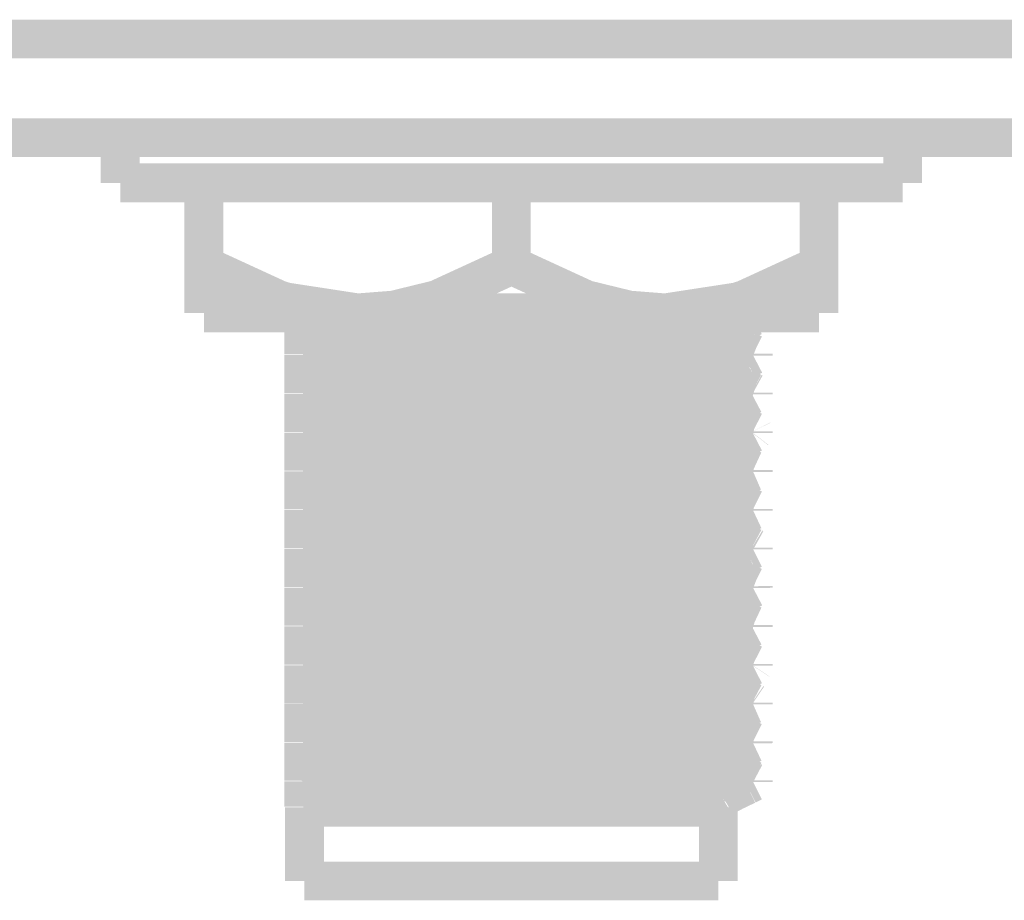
# Model space of a CAD drawing. Header units: millimetres. Extents: x 618 to 1482, y 17 to 575.
# Tile 86 of 96: x 1129 to 1142, y 271 to 282. Entities that reach past the tile are written whole.
import ezdxf

# ---------------------------------------------------------------- set-up
doc = ezdxf.new("R2010")
doc.units = ezdxf.units.MM

# ---------------------------------------------------------------- blocks, each defined once
blk = doc.blocks.new('WASHER_INT_TOOTH_SMA_SS_764701-02_14__34', base_point=(1130.196748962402, 279.8448930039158))
at = {"color": 7, "linetype": 'Continuous', "const_width": 0.5}
for points in [[(1130.446748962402, 280.6812298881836), (1130.446748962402, 280.0970318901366)], [(1135.768305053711, 280.6812298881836), (1130.446748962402, 280.6812298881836)], [(1140.543250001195, 280.6812312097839), (1135.768305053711, 280.6812298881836)], [(1140.543250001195, 280.6812312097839), (1140.543250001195, 280.0970312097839)], [(1135.768305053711, 280.0970318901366), (1130.446748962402, 280.0970318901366)], [(1131.500734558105, 280.095929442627), (1131.431000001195, 280.0970312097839)], [(1131.526247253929, 280.0948930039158), (1131.500734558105, 280.095929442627)], [(1140.543250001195, 280.0970312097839), (1135.768305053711, 280.0970318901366)]]:
    blk.add_lwpolyline(points, dxfattribs=at)
blk = doc.blocks.new('hex-nut_sma_5-16_ss_14__59', base_point=(1131.276250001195, 278.1706312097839))
at = {"color": 7, "linetype": 'Continuous', "const_width": 0.5}
for points in [[(1131.526250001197, 279.0345989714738), (1131.526250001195, 280.0970312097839)], [(1135.495000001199, 279.0345989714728), (1135.495000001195, 280.0970312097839)], [(1139.463750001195, 279.0345989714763), (1139.463750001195, 280.0970312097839)], [(1131.526250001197, 279.0345989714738), (1131.526250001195, 278.4206312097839)], [(1132.488054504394, 278.5925534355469), (1131.526250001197, 279.0345989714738)], [(1135.495000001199, 279.0345989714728), (1134.533190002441, 278.5925534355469)], [(1136.456804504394, 278.5925534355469), (1135.495000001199, 279.0345989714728)], [(1139.463750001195, 279.0345989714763), (1138.501940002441, 278.5925534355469)], [(1139.463750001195, 278.4206312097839), (1139.463750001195, 279.0345989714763)], [(1132.582597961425, 278.5627568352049), (1132.488054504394, 278.5925534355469)], [(1133.510625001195, 278.4206312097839), (1132.582597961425, 278.5627568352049)], [(1134.533190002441, 278.5925534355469), (1133.978288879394, 278.457200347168)], [(1137.011713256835, 278.457200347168), (1136.456804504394, 278.5925534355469)], [(1138.407404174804, 278.5627568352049), (1137.479375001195, 278.4206312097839)], [(1138.501940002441, 278.5925534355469), (1138.407404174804, 278.5627568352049)], [(1133.510625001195, 278.4206312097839), (1131.526250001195, 278.4206312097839)], [(1133.978288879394, 278.457200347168), (1133.510625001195, 278.4206312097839)], [(1137.479375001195, 278.4206312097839), (1133.510625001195, 278.4206312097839)], [(1137.479375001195, 278.4206312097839), (1137.011713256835, 278.457200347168)], [(1139.463750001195, 278.4206312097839), (1137.479375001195, 278.4206312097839)]]:
    blk.add_lwpolyline(points, dxfattribs=at)
blk = doc.blocks.new('Conn_SMA_PCBMount_Octoclock_12__77', base_point=(1132.564897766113, 270.8456318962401))
at = {"color": 7, "linetype": 'Continuous', "const_width": 0.5}
for points in [[(1132.814996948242, 278.400346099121), (1132.814996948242, 278.420632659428)], [(1132.814996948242, 278.3876622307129), (1132.814996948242, 278.400346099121)], [(1132.814996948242, 278.3876622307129), (1132.831445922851, 278.3763783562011)], [(1132.814996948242, 278.3766682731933), (1132.822950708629, 278.3822054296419)], [(1132.815000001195, 278.1010249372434), (1132.814996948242, 278.3766682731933)], [(1132.831445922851, 278.3763783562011), (1132.878061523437, 278.365636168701)], [(1138.002239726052, 278.4206326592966), (1138.06413482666, 278.4181798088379)], [(1138.06413482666, 278.4181798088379), (1138.375452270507, 278.4026539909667)], [(1138.375452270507, 278.4026539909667), (1138.424967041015, 278.3992703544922)], [(1138.424967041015, 278.3992703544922), (1138.484224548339, 278.3945057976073)], [(1138.443403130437, 278.4206326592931), (1138.484224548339, 278.4175732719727)], [(1138.484224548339, 278.4175732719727), (1138.529108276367, 278.4131215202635)], [(1138.484224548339, 278.3945057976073), (1138.602831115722, 278.3779843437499)], [(1138.529108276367, 278.4131215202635), (1138.615000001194, 278.3937012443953)], [(1138.555754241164, 278.4206326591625), (1138.615000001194, 278.3937012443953)], [(1138.602831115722, 278.3779843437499), (1138.615000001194, 278.3706312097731)], [(1138.615000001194, 278.3937012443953), (1138.615000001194, 278.3706312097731)], [(1132.878061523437, 278.365636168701), (1132.975343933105, 278.3545964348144)], [(1132.975343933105, 278.3545964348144), (1132.985727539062, 278.3536885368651)], [(1132.985727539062, 278.3536885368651), (1133.100450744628, 278.3453038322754)], [(1133.100450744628, 278.3453038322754), (1133.472055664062, 278.3263180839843)], [(1133.472055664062, 278.3263180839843), (1134.351846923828, 278.292077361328)], [(1134.351846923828, 278.292077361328), (1135.973345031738, 278.2435620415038)], [(1138.240442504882, 278.1822941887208), (1138.362024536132, 278.2477810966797)], [(1138.362024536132, 278.2477810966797), (1138.537157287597, 278.3320897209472)], [(1138.537157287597, 278.3320897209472), (1138.615000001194, 278.3706312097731)], [(1135.973345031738, 278.2435620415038), (1137.231943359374, 278.2001965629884)], [(1137.231943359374, 278.2001965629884), (1137.693582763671, 278.179715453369)], [(1137.693582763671, 278.179715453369), (1137.921442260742, 278.1669400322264)], [(1137.921442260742, 278.1669400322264), (1138.002374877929, 278.1608059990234)], [(1138.002374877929, 278.1608059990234), (1138.030184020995, 278.1583111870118)], [(1138.030184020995, 278.1583111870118), (1138.128313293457, 278.1459324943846)], [(1138.154588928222, 278.1395199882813), (1138.189699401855, 278.1179211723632)], [(1138.165849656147, 278.1325927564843), (1138.206621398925, 278.1567395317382)], [(1138.189699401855, 278.1179211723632), (1138.228777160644, 278.0880787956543)], [(1138.206621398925, 278.1567395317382), (1138.240442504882, 278.1822941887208)], [(1132.814996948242, 277.8876622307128), (1132.815000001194, 278.0779549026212)], [(1132.814996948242, 278.0231221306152), (1132.814996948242, 277.975339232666)], [(1132.815000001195, 278.1010249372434), (1133.366022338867, 278.07915621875)], [(1132.815000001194, 278.0779549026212), (1132.815000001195, 278.1010249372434)], [(1132.815000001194, 278.0779549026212), (1133.62638305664, 278.0471547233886)], [(1133.366022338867, 278.07915621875), (1134.675661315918, 278.0391171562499)], [(1133.62638305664, 278.0471547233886), (1135.493784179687, 277.995660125)], [(1134.675661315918, 278.0391171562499), (1136.687174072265, 277.9879620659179)], [(1135.493784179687, 277.995660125), (1137.415727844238, 277.9423726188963)], [(1138.228777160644, 278.0880787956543), (1138.361772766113, 278.0165265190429)], [(1138.361772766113, 278.0165265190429), (1138.533510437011, 277.9346173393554)], [(1132.850847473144, 277.8705990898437), (1132.814996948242, 277.8876622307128)], [(1132.825640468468, 277.8825962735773), (1132.814996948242, 277.8766682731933)], [(1132.815000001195, 277.6010249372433), (1132.814996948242, 277.8766682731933)], [(1132.850847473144, 277.8705990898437), (1132.91202758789, 277.8610623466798)], [(1136.687174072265, 277.9879620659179), (1137.906427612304, 277.947694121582)], [(1137.415727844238, 277.9423726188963), (1138.121874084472, 277.9156849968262)], [(1137.906427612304, 277.947694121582), (1138.3304006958, 277.9284756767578)], [(1138.121874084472, 277.9156849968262), (1138.484224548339, 277.8945057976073)], [(1138.3304006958, 277.9284756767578), (1138.375452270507, 277.9257252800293)], [(1138.375452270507, 277.9257252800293), (1138.484224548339, 277.9175732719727)], [(1138.484224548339, 277.9175732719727), (1138.572130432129, 277.907468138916)], [(1138.484224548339, 277.8945057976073), (1138.587183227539, 277.881734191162)], [(1138.517610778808, 277.8199589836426), (1138.615000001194, 277.8706312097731)], [(1138.533510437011, 277.9346173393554), (1138.615000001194, 277.8937012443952)], [(1138.572130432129, 277.907468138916), (1138.615000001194, 277.8937012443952)], [(1138.587183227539, 277.881734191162), (1138.615000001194, 277.8706312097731)], [(1138.615000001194, 277.8937012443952), (1138.615000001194, 277.8706312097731)], [(1132.91202758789, 277.8610623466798), (1133.040704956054, 277.8493550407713)], [(1133.040704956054, 277.8493550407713), (1133.051576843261, 277.848573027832)], [(1133.051576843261, 277.848573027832), (1133.247171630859, 277.8371060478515)], [(1133.247171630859, 277.8371060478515), (1133.779932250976, 277.8132565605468)], [(1133.779932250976, 277.8132565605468), (1135.18620513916, 277.7657940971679)], [(1135.18620513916, 277.7657940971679), (1136.869470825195, 277.7140706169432)], [(1138.205217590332, 277.6614697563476), (1138.366136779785, 277.7477658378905)], [(1138.366136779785, 277.7477658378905), (1138.517610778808, 277.8199589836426)], [(1136.869470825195, 277.7140706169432), (1137.625734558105, 277.6830151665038)], [(1137.625734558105, 277.6830151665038), (1137.946214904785, 277.6652043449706)], [(1137.946214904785, 277.6652043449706), (1137.990785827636, 277.6617749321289)], [(1137.990785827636, 277.6617749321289), (1138.14119934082, 277.6432698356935)], [(1138.14119934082, 277.6432698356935), (1138.152612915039, 277.6401837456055)], [(1138.152612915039, 277.6401837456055), (1138.180643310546, 277.6197217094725)], [(1138.161479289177, 277.6337113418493), (1138.205217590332, 277.6614697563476)], [(1138.180643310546, 277.6197217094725), (1138.373361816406, 277.5165608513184)], [(1132.814996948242, 277.38717776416), (1132.815000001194, 277.5779549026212)], [(1132.815000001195, 277.6010249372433), (1133.62377380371, 277.570309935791)], [(1132.815000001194, 277.5779549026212), (1132.815000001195, 277.6010249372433)], [(1132.815000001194, 277.5779549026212), (1133.515405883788, 277.5508816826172)], [(1133.515405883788, 277.5508816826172), (1135.493784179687, 277.495660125)], [(1133.62377380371, 277.570309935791), (1135.493784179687, 277.5187314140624)], [(1135.493784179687, 277.5187314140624), (1137.471414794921, 277.4635594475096)], [(1135.493784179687, 277.495660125), (1137.3025, 277.4461186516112)], [(1138.373361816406, 277.5165608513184), (1138.486383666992, 277.4623463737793)], [(1132.829141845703, 277.3797124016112), (1132.814996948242, 277.38717776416)], [(1132.822522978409, 277.3832056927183), (1132.814996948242, 277.3792393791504)], [(1132.815000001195, 277.1010249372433), (1132.814996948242, 277.3792393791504)], [(1132.840967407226, 277.3730671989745), (1132.829141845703, 277.3797124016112)], [(1132.840967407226, 277.3730671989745), (1132.861627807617, 277.3684094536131)], [(1132.861627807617, 277.3684094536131), (1132.882906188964, 277.3649075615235)], [(1132.882906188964, 277.3649075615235), (1133.006891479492, 277.3519337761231)], [(1137.3025, 277.4461186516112), (1138.121874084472, 277.4156849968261)], [(1137.471414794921, 277.4635594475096), (1138.121896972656, 277.4387524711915)], [(1138.121874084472, 277.4156849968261), (1138.320261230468, 277.4059880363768)], [(1138.121896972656, 277.4387524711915), (1138.375452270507, 277.4257252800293)], [(1138.320261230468, 277.4059880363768), (1138.375452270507, 277.4026539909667)], [(1138.375452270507, 277.4257252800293), (1138.411417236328, 277.42331057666)], [(1138.375452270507, 277.4026539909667), (1138.484224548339, 277.3945057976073)], [(1138.411417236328, 277.42331057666), (1138.484224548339, 277.4175732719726)], [(1138.603265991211, 277.3634122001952), (1138.472955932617, 277.2944806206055)], [(1138.484224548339, 277.4175732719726), (1138.600527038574, 277.4017193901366)], [(1138.484224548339, 277.3945057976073), (1138.565271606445, 277.3854497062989)], [(1138.486383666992, 277.4623463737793), (1138.600527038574, 277.4017193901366)], [(1138.565271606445, 277.3854497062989), (1138.615000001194, 277.3706312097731)], [(1138.600527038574, 277.4017193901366), (1138.615000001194, 277.3937012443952)], [(1138.615000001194, 277.3937012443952), (1138.615000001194, 277.3706312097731)], [(1133.006891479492, 277.3519337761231), (1133.11612915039, 277.3443272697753)], [(1133.11612915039, 277.3443272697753), (1133.327364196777, 277.3330968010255)], [(1133.327364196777, 277.3330968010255), (1134.04655670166, 277.3029797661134)], [(1134.04655670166, 277.3029797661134), (1135.384874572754, 277.2601788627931)], [(1135.384874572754, 277.2601788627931), (1136.740831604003, 277.2186787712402)], [(1138.376253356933, 277.2477315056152), (1138.175714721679, 277.1404355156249)], [(1138.472955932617, 277.2944806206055), (1138.376253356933, 277.2477315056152)], [(1132.815000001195, 277.1010249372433), (1133.802431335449, 277.0645154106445)], [(1132.815000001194, 277.0779549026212), (1132.815000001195, 277.1010249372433)], [(1136.740831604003, 277.2186787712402), (1137.553217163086, 277.1864102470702)], [(1137.553217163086, 277.1864102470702), (1137.838983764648, 277.1720708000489)], [(1137.838983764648, 277.1720708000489), (1137.912775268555, 277.1675236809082)], [(1137.912775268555, 277.1675236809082), (1138.049509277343, 277.1564114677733)], [(1138.049509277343, 277.1564114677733), (1138.16406463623, 277.1343739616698)], [(1138.354822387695, 277.0291951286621), (1138.16406463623, 277.1343739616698)], [(1138.175714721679, 277.1404355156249), (1138.166111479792, 277.1332683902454)], [(1132.814996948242, 276.8851178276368), (1132.815000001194, 277.0779549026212)], [(1132.815000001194, 277.0779549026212), (1133.366037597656, 277.0560849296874)], [(1133.366037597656, 277.0560849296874), (1134.675707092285, 277.0160458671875)], [(1133.802431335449, 277.0645154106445), (1135.493784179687, 277.0187314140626)], [(1134.675707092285, 277.0160458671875), (1136.687174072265, 276.9648945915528)], [(1135.493784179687, 277.0187314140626), (1137.139032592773, 276.9744198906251)], [(1137.139032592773, 276.9744198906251), (1138.121896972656, 276.9387524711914)], [(1138.400270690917, 277.0042813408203), (1138.354822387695, 277.0291951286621)], [(1138.613901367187, 276.8959096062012), (1138.400270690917, 277.0042813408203)], [(1132.830476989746, 276.8768323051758), (1132.814996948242, 276.8851178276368)], [(1132.824737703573, 276.8800463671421), (1132.814996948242, 276.8766682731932)], [(1132.815000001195, 276.6010249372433), (1132.814996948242, 276.8766682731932)], [(1132.830476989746, 276.8768323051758), (1132.92716430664, 276.8593342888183)], [(1132.92716430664, 276.8593342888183), (1132.966654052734, 276.8553822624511)], [(1132.966654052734, 276.8553822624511), (1133.028711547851, 276.8502400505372)], [(1133.028711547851, 276.8502400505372), (1133.200746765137, 276.8395321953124)], [(1136.687174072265, 276.9648945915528), (1137.810014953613, 276.928349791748)], [(1137.810014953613, 276.928349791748), (1138.260652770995, 276.9092038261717)], [(1138.121896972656, 276.9387524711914), (1138.375452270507, 276.9257252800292)], [(1138.260652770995, 276.9092038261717), (1138.375452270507, 276.9026539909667)], [(1138.375452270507, 276.9257252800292), (1138.613901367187, 276.8959096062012)], [(1138.375452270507, 276.9026539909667), (1138.484224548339, 276.8945057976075)], [(1138.612329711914, 276.8671849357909), (1138.393884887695, 276.7537358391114)], [(1138.484224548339, 276.8945057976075), (1138.537233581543, 276.8891232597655)], [(1138.537233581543, 276.8891232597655), (1138.615000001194, 276.8706312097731)], [(1138.615000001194, 276.8706312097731), (1138.612329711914, 276.8671849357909)], [(1138.613901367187, 276.8959096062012), (1138.615000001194, 276.8937012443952)], [(1138.615000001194, 276.8937012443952), (1138.615000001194, 276.8706312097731)], [(1133.200746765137, 276.8395321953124), (1133.630495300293, 276.819405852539)], [(1133.630495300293, 276.819405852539), (1134.29271911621, 276.7941258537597)], [(1134.29271911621, 276.7941258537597), (1136.247316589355, 276.7351430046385)], [(1136.247316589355, 276.7351430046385), (1137.180803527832, 276.7022450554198)], [(1138.382669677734, 276.747716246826), (1138.162714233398, 276.6287205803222)], [(1138.393884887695, 276.7537358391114), (1138.382669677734, 276.747716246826)], [(1132.815000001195, 276.6010249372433), (1133.98966430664, 276.5586903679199)], [(1132.815000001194, 276.5779549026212), (1132.815000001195, 276.6010249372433)], [(1137.180803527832, 276.7022450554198), (1137.722604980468, 276.6782582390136)], [(1137.722604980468, 276.6782582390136), (1138.067186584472, 276.6545155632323)], [(1138.067186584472, 276.6545155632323), (1138.098451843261, 276.6506550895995)], [(1138.162714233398, 276.6287205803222), (1138.363168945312, 276.5165265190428)], [(1132.814996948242, 276.3861363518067), (1132.815000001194, 276.5779549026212)], [(1132.815000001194, 276.5779549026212), (1133.965074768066, 276.5363743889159)], [(1133.965074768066, 276.5363743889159), (1136.687174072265, 276.4648945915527)], [(1133.98966430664, 276.5586903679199), (1135.570757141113, 276.5169385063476)], [(1135.570757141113, 276.5169385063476), (1137.701853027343, 276.4554417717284)], [(1138.363168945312, 276.5165265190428), (1138.547899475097, 276.4246380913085)], [(1132.833193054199, 276.375645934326), (1132.814996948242, 276.3861363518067)], [(1132.825081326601, 276.3803228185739), (1132.814996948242, 276.3766682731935)], [(1132.815000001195, 276.1010249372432), (1132.814996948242, 276.3766682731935)], [(1132.833193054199, 276.375645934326), (1132.931078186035, 276.3589108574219)], [(1132.931078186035, 276.3589108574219), (1132.948343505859, 276.3571293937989)], [(1132.948343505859, 276.3571293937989), (1132.983019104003, 276.3539250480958)], [(1132.983019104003, 276.3539250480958), (1133.201502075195, 276.3394902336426)], [(1133.201502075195, 276.3394902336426), (1133.622583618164, 276.3197415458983)], [(1136.687174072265, 276.4648945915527), (1137.761301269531, 276.4301808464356)], [(1137.701853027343, 276.4554417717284), (1138.121896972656, 276.4387524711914)], [(1137.761301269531, 276.4301808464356), (1138.196619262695, 276.4123166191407)], [(1138.121896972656, 276.4387524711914), (1138.250284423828, 276.432801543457)], [(1138.196619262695, 276.4123166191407), (1138.375452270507, 276.4026539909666)], [(1138.250284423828, 276.432801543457), (1138.375452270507, 276.4257252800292)], [(1138.5520803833, 276.3432286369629), (1138.370012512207, 276.2477505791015)], [(1138.375452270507, 276.4257252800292), (1138.484224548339, 276.4175732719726)], [(1138.375452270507, 276.4026539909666), (1138.484224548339, 276.3945057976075)], [(1138.484224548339, 276.4175732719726), (1138.535333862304, 276.4124119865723)], [(1138.484224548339, 276.3945057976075), (1138.503229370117, 276.3927357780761)], [(1138.503229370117, 276.3927357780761), (1138.615000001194, 276.3706312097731)], [(1138.535333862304, 276.4124119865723), (1138.615000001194, 276.3937012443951)], [(1138.547899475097, 276.4246380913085), (1138.615000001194, 276.3937012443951)], [(1138.615000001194, 276.3706312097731), (1138.5520803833, 276.3432286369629)], [(1138.615000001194, 276.3937012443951), (1138.615000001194, 276.3706312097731)], [(1133.622583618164, 276.3197415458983), (1134.615991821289, 276.2832501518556)], [(1134.615991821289, 276.2832501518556), (1136.240930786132, 276.2353451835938)], [(1136.240930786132, 276.2353451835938), (1137.394579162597, 276.1934369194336)], [(1138.370012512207, 276.2477505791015), (1138.265939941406, 276.18564349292)], [(1132.815000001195, 276.1010249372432), (1133.366022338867, 276.0791562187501)], [(1132.815000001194, 276.0779549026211), (1132.815000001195, 276.1010249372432)], [(1137.394579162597, 276.1934369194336), (1137.806963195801, 276.1738522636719)], [(1137.806963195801, 276.1738522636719), (1137.930765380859, 276.1662991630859)], [(1137.930765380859, 276.1662991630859), (1137.98998474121, 276.1618397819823)], [(1137.98998474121, 276.1618397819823), (1138.069345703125, 276.1542714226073)], [(1138.069345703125, 276.1542714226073), (1138.132082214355, 276.1452115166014)], [(1138.161928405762, 276.1361630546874), (1138.221948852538, 276.0920498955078)], [(1138.265939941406, 276.18564349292), (1138.16661415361, 276.1327191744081)], [(1138.221948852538, 276.0920498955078), (1138.362459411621, 276.0165265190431)], [(1132.814996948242, 275.8876622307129), (1132.815000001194, 276.0779549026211)], [(1132.815000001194, 276.0779549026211), (1133.843187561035, 276.0401585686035)], [(1133.366022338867, 276.0791562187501), (1134.675661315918, 276.03911715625)], [(1133.843187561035, 276.0401585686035), (1136.169916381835, 275.9790318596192)], [(1134.675661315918, 276.03911715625), (1136.687174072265, 275.9879620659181)], [(1136.169916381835, 275.9790318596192), (1137.614450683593, 275.9355176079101)], [(1136.687174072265, 275.9879620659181), (1137.92325805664, 275.9470303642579)], [(1138.362459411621, 276.0165265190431), (1138.530184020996, 275.9367230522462)], [(1132.825307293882, 275.8829858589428), (1132.814996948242, 275.8876622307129)], [(1132.814996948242, 275.8766682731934), (1132.825307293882, 275.8829858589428)], [(1132.815000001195, 275.6010249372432), (1132.814996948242, 275.8766682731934)], [(1132.854204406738, 275.8698742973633), (1132.886987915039, 275.8643124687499)], [(1132.886987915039, 275.8643124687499), (1132.900369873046, 275.8625081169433)], [(1132.900369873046, 275.8625081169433), (1133.049700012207, 275.8487065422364)], [(1133.049700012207, 275.8487065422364), (1133.17546295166, 275.8408940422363)], [(1133.17546295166, 275.8408940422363), (1133.70809387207, 275.8161709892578)], [(1137.614450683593, 275.9355176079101), (1138.375452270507, 275.9026539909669)], [(1137.92325805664, 275.9470303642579), (1138.341287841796, 275.9278348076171)], [(1138.341287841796, 275.9278348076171), (1138.375452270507, 275.9257252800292)], [(1138.546121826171, 275.8383381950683), (1138.36319946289, 275.747773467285)], [(1138.375452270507, 275.9257252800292), (1138.484224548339, 275.9175732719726)], [(1138.375452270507, 275.9026539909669), (1138.46346496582, 275.8962872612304)], [(1138.46346496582, 275.8962872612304), (1138.484224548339, 275.8945057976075)], [(1138.484224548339, 275.9175732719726), (1138.576532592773, 275.9067471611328)], [(1138.484224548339, 275.8945057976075), (1138.615000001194, 275.870631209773)], [(1138.530184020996, 275.9367230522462), (1138.615000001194, 275.8937012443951)], [(1138.615000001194, 275.870631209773), (1138.546121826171, 275.8383381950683)], [(1138.576532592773, 275.9067471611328), (1138.615000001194, 275.8937012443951)], [(1138.615000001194, 275.8937012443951), (1138.615000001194, 275.870631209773)], [(1133.70809387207, 275.8161709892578), (1134.724092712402, 275.7797787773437)], [(1134.724092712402, 275.7797787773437), (1136.731989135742, 275.7189915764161)], [(1136.731989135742, 275.7189915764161), (1137.436075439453, 275.6916440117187)], [(1138.36319946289, 275.747773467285), (1138.275110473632, 275.7000668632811)], [(1132.814996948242, 275.3876622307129), (1132.815000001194, 275.5779549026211)], [(1132.815000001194, 275.5779549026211), (1132.815000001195, 275.6010249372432)], [(1132.815000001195, 275.6010249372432), (1133.645838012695, 275.5695813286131)], [(1132.815000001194, 275.5779549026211), (1133.724802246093, 275.5439351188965)], [(1137.436075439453, 275.6916440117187), (1137.747957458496, 275.6769650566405)], [(1137.747957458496, 275.6769650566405), (1137.89323638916, 275.668797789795)], [(1137.89323638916, 275.668797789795), (1137.998811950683, 275.6611073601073)], [(1137.998811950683, 275.6611073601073), (1138.035318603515, 275.6578229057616)], [(1138.035318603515, 275.6578229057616), (1138.140100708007, 275.6435216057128)], [(1138.140100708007, 275.6435216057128), (1138.154779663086, 275.6394513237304)], [(1138.275110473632, 275.7000668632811), (1138.161737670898, 275.636285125)], [(1138.161737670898, 275.636285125), (1138.17553161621, 275.6237652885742)], [(1138.17553161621, 275.6237652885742), (1138.375841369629, 275.5165646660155)], [(1133.645838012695, 275.5695813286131), (1135.493784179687, 275.5187314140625)], [(1133.724802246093, 275.5439351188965), (1135.493784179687, 275.4956601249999)], [(1135.493784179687, 275.5187314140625), (1137.492525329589, 275.4628384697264)], [(1135.493784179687, 275.4956601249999), (1137.509386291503, 275.4391873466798)], [(1137.492525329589, 275.4628384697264), (1138.121896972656, 275.4387524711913)], [(1138.375841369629, 275.5165646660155), (1138.474199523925, 275.4691594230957)], [(1138.474199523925, 275.4691594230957), (1138.603052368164, 275.4009869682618)], [(1132.814996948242, 275.3876622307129), (1132.847872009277, 275.3712819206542)], [(1132.814996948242, 275.3781750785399), (1132.819872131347, 275.381818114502)], [(1132.814996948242, 275.3766682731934), (1132.814996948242, 275.3781750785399)], [(1132.815000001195, 275.1010249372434), (1132.814996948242, 275.3766682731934)], [(1132.819872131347, 275.381818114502), (1132.823173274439, 275.3835886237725)], [(1132.847872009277, 275.3712819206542), (1132.874712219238, 275.3661625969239)], [(1132.874712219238, 275.3661625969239), (1132.887834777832, 275.3641942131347)], [(1132.887834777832, 275.3641942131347), (1133.073869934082, 275.347035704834)], [(1133.073869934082, 275.347035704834), (1133.126337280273, 275.3437092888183)], [(1133.126337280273, 275.3437092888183), (1133.531748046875, 275.3236592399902)], [(1133.531748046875, 275.3236592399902), (1134.719461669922, 275.2799237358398)], [(1137.509386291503, 275.4391873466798), (1138.121874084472, 275.415684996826)], [(1138.121874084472, 275.415684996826), (1138.375452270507, 275.4026539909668)], [(1138.121896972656, 275.4387524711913), (1138.375452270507, 275.4257252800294)], [(1138.362253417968, 275.2477772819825), (1138.535127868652, 275.3307583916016)], [(1138.375452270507, 275.4257252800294), (1138.420801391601, 275.4226430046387)], [(1138.375452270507, 275.4026539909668), (1138.418161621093, 275.3997624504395)], [(1138.418161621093, 275.3997624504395), (1138.484224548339, 275.3945057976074)], [(1138.420801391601, 275.4226430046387), (1138.484224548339, 275.4175732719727)], [(1138.484224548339, 275.4175732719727), (1138.603052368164, 275.4009869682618)], [(1138.484224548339, 275.3945057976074), (1138.600984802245, 275.3785222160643)], [(1138.535127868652, 275.3307583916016), (1138.615000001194, 275.370631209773)], [(1138.600984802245, 275.3785222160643), (1138.615000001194, 275.370631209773)], [(1138.603052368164, 275.4009869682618), (1138.615000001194, 275.3937012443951)], [(1138.615000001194, 275.3937012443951), (1138.615000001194, 275.370631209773)], [(1134.719461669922, 275.2799237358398), (1136.572557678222, 275.2244961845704)], [(1136.572557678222, 275.2244961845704), (1137.342111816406, 275.1956608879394)], [(1137.342111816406, 275.1956608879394), (1137.996553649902, 275.1612980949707)], [(1138.235071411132, 275.1793225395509), (1138.362253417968, 275.2477772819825)], [(1132.814996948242, 274.8876622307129), (1132.815000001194, 275.0779549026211)], [(1132.815000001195, 275.1010249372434), (1133.825647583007, 275.0637829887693)], [(1132.815000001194, 275.0779549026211), (1132.815000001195, 275.1010249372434)], [(1132.815000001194, 275.0779549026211), (1133.610262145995, 275.0476887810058)], [(1137.996553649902, 275.1612980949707), (1138.056131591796, 275.1557210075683)], [(1138.056131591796, 275.1557210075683), (1138.097391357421, 275.1508000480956)], [(1138.097391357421, 275.1508000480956), (1138.15300201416, 275.1400578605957)], [(1138.15300201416, 275.1400578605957), (1138.271578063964, 275.0770695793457)], [(1138.167332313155, 275.132445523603), (1138.190942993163, 275.1467183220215)], [(1138.190942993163, 275.1467183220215), (1138.235071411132, 275.1793225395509)], [(1138.271578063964, 275.0770695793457), (1138.375139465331, 275.0165646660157)], [(1133.610262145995, 275.0476887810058), (1135.493784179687, 274.9956601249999)], [(1133.825647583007, 275.0637829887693), (1135.493784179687, 275.0187314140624)], [(1135.493784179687, 275.0187314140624), (1137.139032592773, 274.974419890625)], [(1135.493784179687, 274.9956601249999), (1137.399805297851, 274.9429066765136)], [(1137.139032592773, 274.974419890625), (1138.121896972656, 274.9387524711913)], [(1137.399805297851, 274.9429066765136), (1138.121874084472, 274.9156849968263)], [(1138.375139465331, 275.0165646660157), (1138.404100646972, 275.0006421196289)], [(1138.404100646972, 275.0006421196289), (1138.614511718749, 274.8951733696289)], [(1132.827287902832, 274.8787167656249), (1132.814996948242, 274.8876622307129)], [(1132.826094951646, 274.882631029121), (1132.814996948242, 274.8766682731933)], [(1132.815000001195, 274.6010249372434), (1132.814996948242, 274.8766682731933)], [(1132.827287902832, 274.8787167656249), (1132.8542578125, 274.8698628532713)], [(1132.8542578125, 274.8698628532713), (1132.933603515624, 274.8586400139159)], [(1132.933603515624, 274.8586400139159), (1132.984750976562, 274.8537724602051)], [(1132.984750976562, 274.8537724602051), (1133.04492401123, 274.8490460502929)], [(1133.04492401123, 274.8490460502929), (1133.212137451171, 274.8389294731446)], [(1133.212137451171, 274.8389294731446), (1133.647203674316, 274.8187001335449)], [(1133.647203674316, 274.8187001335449), (1134.722070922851, 274.7798436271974)], [(1138.121874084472, 274.9156849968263), (1138.484224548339, 274.8945057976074)], [(1138.121896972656, 274.9387524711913), (1138.375452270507, 274.9257252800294)], [(1138.367212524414, 274.7477620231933), (1138.513422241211, 274.8174832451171)], [(1138.375452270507, 274.9257252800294), (1138.614511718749, 274.8951733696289)], [(1138.484224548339, 274.8945057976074), (1138.584436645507, 274.8822682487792)], [(1138.513422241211, 274.8174832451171), (1138.615000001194, 274.870631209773)], [(1138.584436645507, 274.8822682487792), (1138.615000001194, 274.870631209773)], [(1138.614511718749, 274.8951733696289), (1138.615000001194, 274.870631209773)], [(1134.722070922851, 274.7798436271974), (1136.355821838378, 274.7316754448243)], [(1136.355821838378, 274.7316754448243), (1137.469934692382, 274.6901600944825)], [(1137.469934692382, 274.6901600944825), (1137.863245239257, 274.6706517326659)], [(1138.200647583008, 274.6584752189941), (1138.367212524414, 274.7477620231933)], [(1132.814996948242, 274.3866971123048), (1132.815000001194, 274.5779549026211)], [(1132.815000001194, 274.5779549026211), (1132.815000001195, 274.6010249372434)], [(1132.815000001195, 274.6010249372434), (1133.287225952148, 274.5819943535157)], [(1132.815000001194, 274.5779549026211), (1133.499895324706, 274.5514119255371)], [(1133.287225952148, 274.5819943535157), (1134.675661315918, 274.53911715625)], [(1137.863245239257, 274.6706517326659), (1137.953279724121, 274.6646893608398)], [(1137.953279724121, 274.6646893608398), (1138.031236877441, 274.6582120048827)], [(1138.031236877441, 274.6582120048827), (1138.101961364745, 274.6501668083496)], [(1138.101961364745, 274.6501668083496), (1138.13884185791, 274.6438038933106)], [(1138.164987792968, 274.6324132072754), (1138.200647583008, 274.6584752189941)], [(1138.164987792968, 274.6324132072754), (1138.247057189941, 274.5846226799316)], [(1138.247057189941, 274.5846226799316), (1138.273500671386, 274.5646451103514)], [(1138.273500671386, 274.5646451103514), (1138.36230682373, 274.5165265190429)], [(1133.499895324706, 274.5514119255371), (1135.493784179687, 274.4956601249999)], [(1134.675661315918, 274.53911715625), (1136.687174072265, 274.4879620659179)], [(1135.493784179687, 274.4956601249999), (1137.285989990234, 274.4466565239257)], [(1136.687174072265, 274.4879620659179), (1137.802789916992, 274.4516919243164)], [(1137.285989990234, 274.4466565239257), (1138.121874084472, 274.4156849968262)], [(1137.802789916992, 274.4516919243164), (1138.262384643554, 274.4321835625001)], [(1138.262384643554, 274.4321835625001), (1138.375452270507, 274.4257252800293)], [(1138.36230682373, 274.5165265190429), (1138.546488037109, 274.4257252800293)], [(1132.835138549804, 274.3749135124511), (1132.814996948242, 274.3866971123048)], [(1132.823136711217, 274.3821176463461), (1132.814996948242, 274.3766682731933)], [(1132.815000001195, 274.1010249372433), (1132.814996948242, 274.3766682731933)], [(1132.835138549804, 274.3749135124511), (1132.914453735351, 274.3607762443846)], [(1132.914453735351, 274.3607762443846), (1132.990862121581, 274.353253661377)], [(1132.990862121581, 274.353253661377), (1133.000864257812, 274.3524220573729)], [(1133.000864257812, 274.3524220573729), (1133.234522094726, 274.3377583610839)], [(1133.234522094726, 274.3377583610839), (1134.506746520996, 274.2868359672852)], [(1138.121874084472, 274.4156849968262), (1138.312029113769, 274.4064534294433)], [(1138.312029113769, 274.4064534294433), (1138.375452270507, 274.4026539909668)], [(1138.375452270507, 274.4257252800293), (1138.484224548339, 274.4175732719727)], [(1138.375452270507, 274.4026539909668), (1138.484224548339, 274.3945057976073)], [(1138.461908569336, 274.2883580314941), (1138.604952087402, 274.3639500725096)], [(1138.484224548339, 274.4175732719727), (1138.541330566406, 274.4117024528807)], [(1138.484224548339, 274.3945057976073), (1138.561640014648, 274.3859761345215)], [(1138.541330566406, 274.4117024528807), (1138.615000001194, 274.3937012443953)], [(1138.546488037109, 274.4257252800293), (1138.615000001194, 274.3937012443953)], [(1138.561640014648, 274.3859761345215), (1138.615000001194, 274.3706312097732)], [(1138.615000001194, 274.3937012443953), (1138.615000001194, 274.3706312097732)], [(1134.506746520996, 274.2868359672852), (1136.400232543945, 274.2302296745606)], [(1136.400232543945, 274.2302296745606), (1137.512071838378, 274.1882794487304)], [(1137.512071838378, 274.1882794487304), (1137.905725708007, 274.1679890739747)], [(1138.171968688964, 274.1374028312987), (1138.378191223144, 274.2477276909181)], [(1138.378191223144, 274.2477276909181), (1138.461908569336, 274.2883580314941)], [(1132.814996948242, 273.8850758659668), (1132.815000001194, 274.0779549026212)], [(1132.815000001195, 274.1010249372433), (1133.366022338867, 274.07915621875)], [(1132.815000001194, 274.0779549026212), (1132.815000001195, 274.1010249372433)], [(1132.815000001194, 274.0779549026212), (1133.366037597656, 274.0560849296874)], [(1133.366022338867, 274.07915621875), (1134.675661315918, 274.0391171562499)], [(1133.366037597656, 274.0560849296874), (1134.675707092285, 274.0160458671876)], [(1137.905725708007, 274.1679890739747), (1138.119333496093, 274.1475117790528)], [(1138.119333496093, 274.1475117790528), (1138.135652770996, 274.144486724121)], [(1138.153131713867, 274.1400158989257), (1138.18994354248, 274.116582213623)], [(1138.165280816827, 274.1322820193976), (1138.171968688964, 274.1374028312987)], [(1138.18994354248, 274.116582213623), (1138.21533416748, 274.096028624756)], [(1138.21533416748, 274.096028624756), (1138.363359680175, 274.0165303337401)], [(1134.675661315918, 274.0391171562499), (1136.687174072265, 273.9879620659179)], [(1134.675707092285, 274.0160458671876), (1136.687174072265, 273.9648945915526)], [(1136.687174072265, 273.9879620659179), (1137.939890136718, 273.9463666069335)], [(1136.687174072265, 273.9648945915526), (1137.796716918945, 273.9288533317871)], [(1137.796716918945, 273.9288533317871), (1138.251764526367, 273.9096539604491)], [(1137.939890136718, 273.9463666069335), (1138.351991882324, 273.9271901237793)], [(1138.351991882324, 273.9271901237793), (1138.375452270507, 273.9257252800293)], [(1138.363359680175, 274.0165303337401), (1138.52636932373, 273.9390881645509)], [(1138.375452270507, 273.9257252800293), (1138.484224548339, 273.9175732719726)], [(1138.52636932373, 273.9390881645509), (1138.615000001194, 273.8937012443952)], [(1132.8294241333, 273.8773701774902), (1132.814996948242, 273.8850758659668)], [(1132.814996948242, 273.8766682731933), (1132.822711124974, 273.8809693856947)], [(1132.815000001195, 273.6010249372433), (1132.814996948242, 273.8766682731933)], [(1132.8294241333, 273.8773701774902), (1132.96127532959, 273.8558819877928)], [(1132.96127532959, 273.8558819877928), (1133.058855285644, 273.8480618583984)], [(1133.058855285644, 273.8480618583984), (1133.122095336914, 273.8439648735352)], [(1133.122095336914, 273.8439648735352), (1133.416383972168, 273.8288663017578)], [(1133.416383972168, 273.8288663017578), (1134.277277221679, 273.7946675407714)], [(1138.251764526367, 273.9096539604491), (1138.375452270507, 273.9026539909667)], [(1138.375452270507, 273.9026539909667), (1138.484224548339, 273.8945057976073)], [(1138.613100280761, 273.8677266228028), (1138.3968069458, 273.7565663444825)], [(1138.484224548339, 273.9175732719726), (1138.580705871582, 273.9060223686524)], [(1138.484224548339, 273.8945057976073), (1138.532732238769, 273.8896420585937)], [(1138.532732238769, 273.8896420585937), (1138.615000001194, 273.8706312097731)], [(1138.580705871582, 273.9060223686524), (1138.615000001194, 273.8937012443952)], [(1138.615000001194, 273.8706312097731), (1138.613100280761, 273.8677266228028)], [(1138.615000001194, 273.8937012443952), (1138.615000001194, 273.8706312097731)], [(1132.814996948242, 273.7957966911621), (1132.815000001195, 273.6863775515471)], [(1134.277277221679, 273.7946675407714), (1135.874956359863, 273.7464726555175)], [(1135.874956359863, 273.7464726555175), (1136.92692779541, 273.7119649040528)], [(1136.92692779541, 273.7119649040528), (1137.693643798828, 273.6797116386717)], [(1137.693643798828, 273.6797116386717), (1137.854158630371, 273.6711896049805)], [(1137.854158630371, 273.6711896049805), (1138.006662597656, 273.6604359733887)], [(1138.33732055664, 273.7221768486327), (1138.166607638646, 273.6309836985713)], [(1138.35515045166, 273.7324765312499), (1138.33732055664, 273.7221768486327)], [(1138.364221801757, 273.7387555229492), (1138.35515045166, 273.7324765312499)], [(1138.3968069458, 273.7565663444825), (1138.364221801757, 273.7387555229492)], [(1132.814996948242, 273.3865368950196), (1132.815000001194, 273.5779549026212)], [(1132.815000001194, 273.5779549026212), (1132.815000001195, 273.6010249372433)], [(1132.815000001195, 273.6010249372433), (1133.66805480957, 273.5688527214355)], [(1132.815000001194, 273.5779549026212), (1133.947458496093, 273.5369160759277)], [(1133.66805480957, 273.5688527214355), (1135.493784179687, 273.5187314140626)], [(1138.006662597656, 273.6604359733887), (1138.094598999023, 273.651177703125)], [(1138.094598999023, 273.651177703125), (1138.121210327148, 273.647198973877)], [(1138.121210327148, 273.647198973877), (1138.156732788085, 273.6387189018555)], [(1138.170641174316, 273.6278241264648), (1138.156732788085, 273.6387189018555)], [(1138.378565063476, 273.5165761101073), (1138.170641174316, 273.6278241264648)], [(1133.947458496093, 273.5369160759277), (1136.285570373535, 273.4759839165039)], [(1135.493784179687, 273.5187314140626), (1137.513468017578, 273.4621174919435)], [(1136.285570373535, 273.4759839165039), (1137.761301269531, 273.4301808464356)], [(1137.513468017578, 273.4621174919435), (1138.121896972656, 273.4387524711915)], [(1137.761301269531, 273.4301808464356), (1138.187105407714, 273.4127553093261)], [(1138.121896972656, 273.4387524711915), (1138.375452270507, 273.4257252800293)], [(1138.375452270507, 273.4257252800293), (1138.429979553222, 273.4219716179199)], [(1138.458994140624, 273.4775822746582), (1138.378565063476, 273.5165761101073)], [(1138.429979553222, 273.4219716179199), (1138.484224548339, 273.4175732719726)], [(1138.605341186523, 273.4002545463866), (1138.458994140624, 273.4775822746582)], [(1138.484224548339, 273.4175732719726), (1138.605341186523, 273.4002545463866)], [(1132.814996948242, 273.3865368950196), (1132.834924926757, 273.3749859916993)], [(1132.821146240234, 273.3808529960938), (1132.814996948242, 273.3791440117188)], [(1132.815000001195, 273.1010249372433), (1132.814996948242, 273.3791440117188)], [(1132.822711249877, 273.3820640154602), (1132.821146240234, 273.3808529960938)], [(1132.834924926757, 273.3749859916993), (1132.892961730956, 273.3634846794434)], [(1132.892961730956, 273.3634846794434), (1132.926386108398, 273.3594220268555)], [(1132.926386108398, 273.3594220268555), (1133.027002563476, 273.3503697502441)], [(1133.027002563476, 273.3503697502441), (1133.136682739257, 273.3430951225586)], [(1133.136682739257, 273.3430951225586), (1133.448389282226, 273.3273938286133)], [(1133.448389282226, 273.3273938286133), (1134.170656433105, 273.2984479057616)], [(1134.170656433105, 273.2984479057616), (1136.114855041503, 273.2392743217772)], [(1138.187105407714, 273.4127553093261), (1138.375452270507, 273.4026539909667)], [(1138.551431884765, 273.3426411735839), (1138.368684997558, 273.2477543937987)], [(1138.375452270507, 273.4026539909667), (1138.484224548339, 273.3945057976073)], [(1138.484224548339, 273.3945057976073), (1138.497896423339, 273.3932469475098)], [(1138.497896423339, 273.3932469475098), (1138.615000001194, 273.3706312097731)], [(1138.615000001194, 273.3706312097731), (1138.551431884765, 273.3426411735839)], [(1138.605341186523, 273.4002545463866), (1138.615000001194, 273.3937012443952)], [(1138.615000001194, 273.3937012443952), (1138.615000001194, 273.3706312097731)], [(1136.114855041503, 273.2392743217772), (1137.177446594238, 273.2023785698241)], [(1137.177446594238, 273.2023785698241), (1137.720270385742, 273.178376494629)], [(1137.720270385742, 273.178376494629), (1137.798822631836, 273.1742909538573)], [(1137.798822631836, 273.1742909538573), (1138.164850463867, 273.1330464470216)], [(1138.313860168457, 273.217858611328), (1138.167499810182, 273.1315570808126)], [(1138.368684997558, 273.2477543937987), (1138.313860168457, 273.217858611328)], [(1132.814996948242, 272.8876622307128), (1132.815000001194, 273.0779549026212)], [(1132.815000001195, 273.1010249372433), (1133.849001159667, 273.0630467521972)], [(1132.815000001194, 273.0779549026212), (1132.815000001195, 273.1010249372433)], [(1132.815000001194, 273.0779549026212), (1133.826044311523, 273.0407002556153)], [(1133.826044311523, 273.0407002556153), (1136.150591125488, 272.9795353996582)], [(1133.849001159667, 273.0630467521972), (1135.493784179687, 273.0187314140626)], [(1138.408754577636, 272.996808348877), (1138.164850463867, 273.1330464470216)], [(1135.493784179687, 273.0187314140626), (1137.139032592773, 272.9744198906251)], [(1136.150591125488, 272.9795353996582), (1137.599725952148, 272.9360402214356)], [(1137.139032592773, 272.9744198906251), (1138.121896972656, 272.9387524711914)], [(1137.599725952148, 272.9360402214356), (1138.375452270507, 272.9026539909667)], [(1138.121896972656, 272.9387524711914), (1138.375452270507, 272.9257252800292)], [(1138.375452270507, 272.9257252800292), (1138.484224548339, 272.9175732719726)], [(1138.614877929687, 272.8944371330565), (1138.408754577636, 272.996808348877)], [(1138.484224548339, 272.9175732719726), (1138.495310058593, 272.9165623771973)], [(1138.495310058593, 272.9165623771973), (1138.614877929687, 272.8944371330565)], [(1132.836130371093, 272.8812649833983), (1132.814996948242, 272.8876622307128)], [(1132.825914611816, 272.8799870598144), (1132.814996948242, 272.8766682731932)], [(1132.815000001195, 272.6010249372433), (1132.814996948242, 272.8766682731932)], [(1132.825914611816, 272.8799870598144), (1132.836130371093, 272.8812649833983)], [(1132.825914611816, 272.8799870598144), (1132.896387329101, 272.8630269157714)], [(1132.896387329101, 272.8630269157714), (1133.137773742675, 272.8430302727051)], [(1133.137773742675, 272.8430302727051), (1133.528146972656, 272.8238194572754)], [(1133.528146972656, 272.8238194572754), (1134.248308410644, 272.7956860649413)], [(1134.248308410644, 272.7956860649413), (1136.056032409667, 272.7410710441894)], [(1138.362703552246, 272.7477772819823), (1138.544939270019, 272.8374608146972)], [(1138.375452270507, 272.9026539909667), (1138.457323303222, 272.8967869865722)], [(1138.457323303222, 272.8967869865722), (1138.484224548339, 272.8945057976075)], [(1138.484224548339, 272.8945057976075), (1138.615000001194, 272.8706312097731)], [(1138.544939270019, 272.8374608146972), (1138.615000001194, 272.8706312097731)], [(1138.614877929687, 272.8944371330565), (1138.615000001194, 272.8706312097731)], [(1136.056032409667, 272.7410710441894), (1137.296159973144, 272.6975720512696)], [(1137.296159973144, 272.6975720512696), (1137.739137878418, 272.6774190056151)], [(1137.739137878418, 272.6774190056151), (1137.87345336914, 272.670033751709)], [(1137.87345336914, 272.670033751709), (1137.988374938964, 272.6619732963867)], [(1137.988374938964, 272.6619732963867), (1138.030061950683, 272.6583226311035)], [(1138.030061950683, 272.6583226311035), (1138.106897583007, 272.6494572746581)], [(1138.168204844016, 272.6320112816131), (1138.26904510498, 272.6971028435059)], [(1138.26904510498, 272.6971028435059), (1138.362703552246, 272.7477772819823)], [(1132.814996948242, 272.387662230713), (1132.815000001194, 272.5779549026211)], [(1132.815000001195, 272.6010249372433), (1133.287225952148, 272.5819943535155)], [(1132.815000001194, 272.5779549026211), (1132.815000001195, 272.6010249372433)], [(1132.815000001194, 272.5779549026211), (1133.708185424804, 272.544472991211)], [(1133.287225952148, 272.5819943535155), (1134.675661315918, 272.5391171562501)], [(1133.708185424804, 272.544472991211), (1135.493784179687, 272.495660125)], [(1134.675661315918, 272.5391171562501), (1136.687174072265, 272.4879620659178)], [(1138.106897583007, 272.6494572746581), (1138.160822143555, 272.6368268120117)], [(1138.160822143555, 272.6368268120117), (1138.265413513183, 272.5686047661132)], [(1138.265413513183, 272.5686047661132), (1138.361673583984, 272.5165227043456)], [(1135.493784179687, 272.495660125), (1137.493997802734, 272.4397175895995)], [(1136.687174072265, 272.4879620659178), (1137.82080291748, 272.451009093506)], [(1137.493997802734, 272.4397175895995), (1138.121874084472, 272.4156849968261)], [(1137.82080291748, 272.451009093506), (1138.274317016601, 272.4315655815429)], [(1138.121874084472, 272.4156849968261), (1138.375452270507, 272.4026539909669)], [(1138.274317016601, 272.4315655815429), (1138.375452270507, 272.4257252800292)], [(1138.361673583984, 272.5165227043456), (1138.544885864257, 272.4269116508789)], [(1138.375452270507, 272.4257252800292), (1138.484224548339, 272.4175732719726)], [(1138.375452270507, 272.4026539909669), (1138.411257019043, 272.4002507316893)], [(1138.411257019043, 272.4002507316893), (1138.484224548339, 272.3945057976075)], [(1138.484224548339, 272.4175732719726), (1138.547106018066, 272.4109929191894)], [(1138.544885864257, 272.4269116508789), (1138.615000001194, 272.3937012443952)], [(1138.547106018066, 272.4109929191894), (1138.615000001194, 272.3937012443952)], [(1132.837290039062, 272.3741810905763), (1132.814996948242, 272.387662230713)], [(1132.814996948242, 272.3657963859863), (1132.826936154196, 272.3804426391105)], [(1132.814996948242, 272.3785069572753), (1132.814996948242, 272.3657963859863)], [(1132.814996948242, 272.3785069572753), (1132.814996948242, 272.3688328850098)], [(1132.815000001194, 272.2145800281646), (1132.814996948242, 272.3785069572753)], [(1132.837290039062, 272.3741810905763), (1132.871469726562, 272.3666890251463)], [(1132.871469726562, 272.3666890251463), (1132.886110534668, 272.3644383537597)], [(1132.886110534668, 272.3644383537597), (1132.998880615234, 272.3525860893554)], [(1132.998880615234, 272.3525860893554), (1133.086061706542, 272.3462269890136)], [(1133.086061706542, 272.3462269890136), (1133.321657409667, 272.3333752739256)], [(1133.321657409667, 272.3333752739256), (1133.965898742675, 272.3060086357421)], [(1133.965898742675, 272.3060086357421), (1135.781099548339, 272.2491925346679)], [(1138.532892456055, 272.3293240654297), (1138.362596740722, 272.2477772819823)], [(1138.484224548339, 272.3945057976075), (1138.599008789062, 272.3790600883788)], [(1138.615000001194, 272.370631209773), (1138.532892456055, 272.3293240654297)], [(1138.599008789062, 272.3790600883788), (1138.615000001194, 272.370631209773)], [(1138.615000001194, 272.370631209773), (1138.615000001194, 272.3937012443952)], [(1132.815000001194, 272.2145800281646), (1132.814897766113, 272.0523655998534)], [(1132.815000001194, 272.2145800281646), (1133.904573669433, 272.1894887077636)], [(1133.904573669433, 272.1894887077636), (1135.49500000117, 272.1634856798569)], [(1135.49500000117, 272.1634856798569), (1137.470331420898, 272.1282628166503)], [(1135.781099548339, 272.2491925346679), (1137.095560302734, 272.2055867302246)], [(1137.095560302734, 272.2055867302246), (1137.674669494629, 272.1806500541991)], [(1137.674669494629, 272.1806500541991), (1137.891222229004, 272.1689236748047)], [(1137.891222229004, 272.1689236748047), (1137.948930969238, 272.1650059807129)], [(1137.948930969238, 272.1650059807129), (1137.99064086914, 272.1617863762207)], [(1137.99064086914, 272.1617863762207), (1138.151315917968, 272.1405957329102)], [(1138.216997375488, 272.1657536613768), (1138.161636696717, 272.132857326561)], [(1138.229799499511, 272.1763508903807), (1138.216997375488, 272.1657536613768)], [(1138.362596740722, 272.2477772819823), (1138.229799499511, 272.1763508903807)], [(1132.824999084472, 272.0456326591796), (1132.814897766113, 272.0523655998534)], [(1132.824999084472, 272.0456326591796), (1132.824999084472, 271.0956318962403)], [(1136.516763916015, 272.0456326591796), (1132.824999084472, 272.0456326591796)], [(1138.165003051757, 272.0456326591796), (1136.516763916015, 272.0456326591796)], [(1137.470331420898, 272.1282628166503), (1137.839952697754, 272.1188138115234)], [(1137.839952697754, 272.1188138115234), (1138.052889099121, 272.1115658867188)], [(1138.052889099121, 272.1115658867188), (1138.159410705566, 272.1059887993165)], [(1138.196520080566, 272.1067021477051), (1138.151315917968, 272.1405957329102)], [(1138.159410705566, 272.1059887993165), (1138.220499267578, 272.1002629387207)], [(1138.237344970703, 272.0938504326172), (1138.165003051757, 272.0456326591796)], [(1138.165003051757, 272.0456326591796), (1138.165003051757, 271.0956318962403)], [(1138.220499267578, 272.1002629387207), (1138.237344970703, 272.0938504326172)], [(1138.165003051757, 271.0956318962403), (1132.824999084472, 271.0956318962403)]]:
    blk.add_lwpolyline(points, dxfattribs=at)
blk = doc.blocks.new('CCA_Octoclock_Ettus__94', base_point=(877.1991895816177, 270.7186329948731))
blk.add_blockref('Conn_SMA_PCBMount_Octoclock_12__77', (1132.564897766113, 270.8456318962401))
blk = doc.blocks.new('Cover_Chassis_Octoclock_Ettus__95', base_point=(829.566000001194, 281.7012312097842))
at = {"color": 7, "linetype": 'Continuous', "const_width": 0.5}
blk.add_lwpolyline([(1263.902000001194, 281.9512312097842), (830.5780000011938, 281.9512312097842)], dxfattribs=at)
blk = doc.blocks.new('Chassis_Octoclock_Ettus__105', base_point=(828.2960000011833, 280.4312312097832))
at = {"color": 7, "linetype": 'Continuous', "const_width": 0.5}
blk.add_lwpolyline([(1265.934000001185, 280.6812312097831), (828.5460000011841, 280.6812312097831)], dxfattribs=at)
blk = doc.blocks.new('Assy_Chassis_Octoclock_Ettus__106', base_point=(828.2259924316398, 280.4312312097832))
blk.add_blockref('Chassis_Octoclock_Ettus__105', (828.2960000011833, 280.4312312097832))
blk = doc.blocks.new('Assy_Octoclock_Ettus__107', base_point=(828.2259924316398, 270.7186329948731))
for name, p in [('Assy_Chassis_Octoclock_Ettus__106', (828.2259924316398, 280.4312312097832)), ('Cover_Chassis_Octoclock_Ettus__95', (829.566000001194, 281.7012312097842)), ('CCA_Octoclock_Ettus__94', (877.1991895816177, 270.7186329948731)), ('WASHER_INT_TOOTH_SMA_SS_764701-02_14__34', (1130.196748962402, 279.8448930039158)), ('hex-nut_sma_5-16_ss_14__59', (1131.276250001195, 278.1706312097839))]:
    blk.add_blockref(name, p)
blk = doc.blocks.new('TOP1', base_point=(1047.239999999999, 328.2280820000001))
blk.add_blockref('Assy_Octoclock_Ettus__107', (828.2259924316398, 270.7186329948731))

msp = doc.modelspace()

# ---------------------------------------------------------------- block references
msp.add_blockref('TOP1', (1047.239999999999, 328.2280820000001))

doc.saveas('drawing.dxf')
